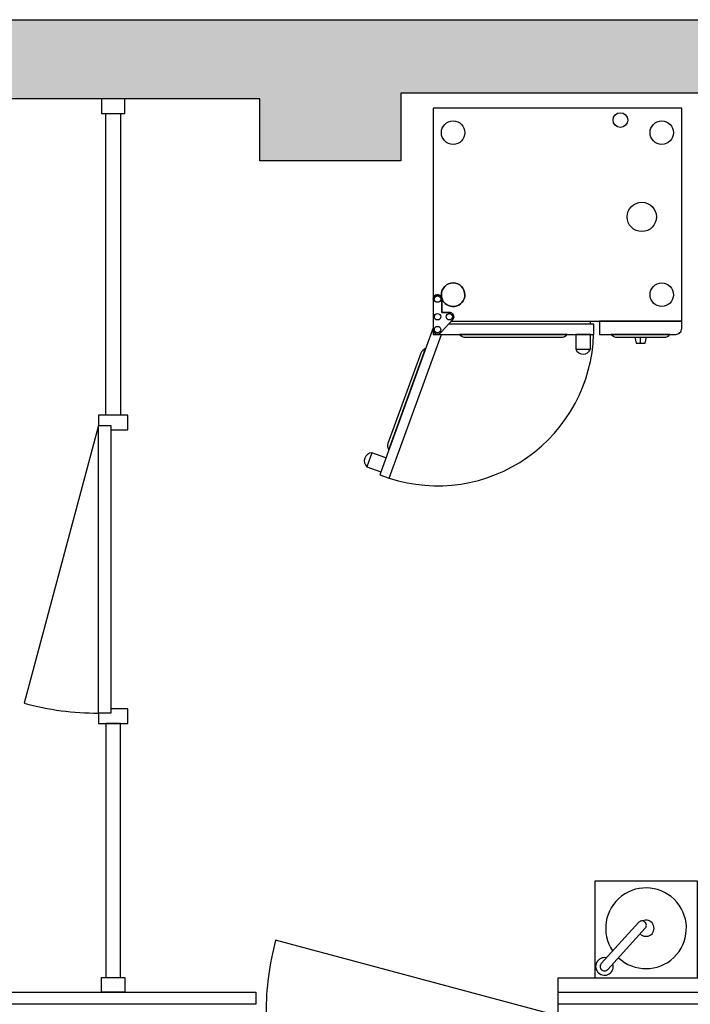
# Model space of a CAD drawing. Header units: millimetres. Extents: x -114 to 74467, y -1893 to 23658.
# Tile 48 of 52: x 54289 to 56574, y 20280 to 23634. Entities that reach past the tile are written whole.
import ezdxf

# ---------------------------------------------------------------- set-up
doc = ezdxf.new("R2010")
doc.units = ezdxf.units.MM
doc.header["$LTSCALE"] = 100
for name, color, linetype in [('AA21----_BUITENWAND', 252, 'Continuous'), ('AL21----_BUITENWAND', 3, 'Continuous'), ('AL22----_BINNENWAND', 2, 'Continuous'), ('AL32----_BINNENKOZIJNEN', 1, 'Continuous'), ('AL74----_KEUKEN', 7, 'Continuous')]:
    doc.layers.add(name, color=color, linetype=linetype)

# ---------------------------------------------------------------- blocks, each defined once
blk = doc.blocks.new('*U20')
at = {"layer": 'AL32----_BINNENKOZIJNEN'}
for points in [[(-1050, -50), (-1015, -50), (-1015, -8.7), (-1000, -8.7), (-1000, 50), (-1050, 50)], [(-50, 50), (-50, -8.8), (-35, -8.8), (-35, -50), (0, -50), (0, 50)], [(-1015, -8.7), (-35, -8.8), (-35, -50), (-1015, -50)]]:
    blk.add_lwpolyline(points, close=True, dxfattribs=at)
blk.add_lwpolyline([(-1015, -50), (-68.4, -303.6)], dxfattribs=at)
blk.add_arc((-1015, -50), 980, 345, 0.0038, dxfattribs=at)
blk = doc.blocks.new('*U21')
at = {"layer": 'AL32----_BINNENKOZIJNEN'}
blk.add_lwpolyline([(-35, 50), (-962.3, 298.4)], dxfattribs=at)
for points in [[(-1030, 50), (-995, 50), (-995, 8.7), (-980, 8.7), (-980, -50), (-1030, -50)], [(-995, 8.7), (-35, 8.7), (-35, 50), (-995, 50)], [(-50, -50), (-50, 8.7), (-35, 8.7), (-35, 50), (0, 50), (0, -50.1)]]:
    blk.add_lwpolyline(points, close=True, dxfattribs=at)
blk.add_arc((-35, 50), 960, 165, 180, dxfattribs=at)

msp = doc.modelspace()

# ---------------------------------------------------------------- hatches: boundary and pattern name
at = {"layer": 'AA21----_BUITENWAND'}
h = msp.add_hatch(color=256, dxfattribs=at)
h.paths.add_polyline_path([(57837.4, 23383.3), (55587.4, 23383.3), (55587.4, 23153.3), (55107.4, 23153.3), (55107.4, 23364), (53547.4, 23364), (53547.4, 23634), (57837.4, 23634)])
h.paths.add_polyline_path([(63257.4, 23213.3), (60997.4, 23213.3), (60997.4, 23153.3), (60517.4, 23153.3), (60517.4, 23383.3), (58217.4, 23383.3), (58217.4, 23634), (63257.4, 23634)])
h.paths.add_polyline_path([(68847.4, 23213.5), (66397.4, 23213.6), (66397.4, 23153.3), (65937.4, 23153.3), (65937.4, 23213.3), (63637.4, 23213.3), (63637.4, 23634), (68847.4, 23634)])
h.paths.add_polyline_path([(69227.4, 23634), (73757.4, 23634), (73757.4, 23264), (72157, 23264), (72157.3, 18426.2), (71657.1, 18272.2), (71657.1, 23213.3), (69227.4, 23213.4)])
h.paths.add_polyline_path([(71787.4, 15374), (71787.4, 14394), (72687.4, 14394), (72687.4, 14764), (72157.4, 14764), (72157.4, 15374)])
h.paths.add_polyline_path([(47447.4, 23634), (51747.4, 23634), (51747.4, 23364), (50187.4, 23364), (50187.4, 23153.9), (49717.4, 23153.9), (49717.4, 23364), (47445.5, 23364)])
h.paths.add_polyline_path([(30897.4, 23363.9), (28627.4, 23363.9), (28627.4, 23153.9), (28157.4, 23153.9), (28157.4, 23363.9), (25885.5, 23363.9), (25887.4, 23633.9), (30897.4, 23633.9)])
h.paths.add_polyline_path([(36287.4, 23363.9), (34017.4, 23363.9), (34017.4, 23164), (33547.4, 23164), (33547.4, 23363.9), (31276.4, 23363.9), (31277.4, 23633.9), (36287.4, 23633.9)])
h.paths.add_polyline_path([(41677.4, 23364), (39407.4, 23363.9), (39407.4, 23153.9), (38937.4, 23153.9), (38937.4, 23363.9), (36665.5, 23363.9), (36667.4, 23633.9), (41677.4, 23633.9)])
h.paths.add_polyline_path([(47067.4, 23364), (44797.4, 23364), (44797.4, 23153.9), (44327.4, 23153.9), (44327.4, 23364), (42056.4, 23364), (42057.3, 23633.9), (47067.4, 23634)])
h.paths.add_polyline_path([(25507.4, 23363.9), (23201.5, 23363.9), (23201.5, 23153.9), (22731.5, 23153.9), (22731.5, 23363.9), (20495.5, 23363.9), (20497.4, 23633.9), (25507.4, 23633.9)])
h.paths.add_polyline_path([(11380.6, 23633.9), (20117.4, 23633.9), (20117.4, 23363.9), (17811.5, 23363.9), (17811.5, 23153.9), (17341.5, 23153.9), (17341.5, 23363.9), (12421.5, 23363.9), (12421.5, 23153.9), (11951.5, 23153.9), (11951.5, 23363.9), (11380.6, 23363.9)])

# ---------------------------------------------------------------- linework, layer by layer
at = {"layer": 'AL21----_BUITENWAND'}
msp.add_lwpolyline([(57837.4, 23383.3), (55587.4, 23383.3), (55587.4, 23153.3), (55107.4, 23153.3), (55107.4, 23364), (53547.4, 23364), (53547.4, 23634), (57837.4, 23634)], close=True, dxfattribs=at)
at = {"layer": 'AL22----_BINNENWAND'}
for points in [[(54567.4, 23364), (54567.4, 23314), (54647.4, 23314), (54647.4, 23364)], [(54582.4, 23314), (54632.4, 23314), (54632.4, 22287.1), (54582.4, 22287.1)], [(54582.4, 20371.8), (54632.4, 20371.8), (54632.4, 21237.1), (54582.4, 21237.1)], [(54567.4, 20321.8), (54567.4, 20371.8), (54647.4, 20371.8), (54647.4, 20321.8)]]:
    msp.add_lwpolyline(points, close=True, dxfattribs=at)
for points in [[(56123, 20370.3), (56123, 20321.8), (65374.3, 20321.8), (65374.3, 16337.4), (65284.3, 16309.7), (65284.3, 20280.3), (56123, 20280.3), (56123, 20150.3)], [(56123, 20370.3), (65374.3, 20370.3), (65374.3, 20321.8)], [(54245.5, 20321.8), (55093, 20321.8), (55093, 20280.3), (54259.7, 20280.3)], [(56123, 20321.8), (56123, 20280.3)]]:
    msp.add_lwpolyline(points, dxfattribs=at)
at = {"layer": 'AL74----_KEUKEN'}
for points in [[(56544.6, 23333.2), (55697.6, 23333.2), (55697.6, 22682.2, -0.889674), (55727.1, 22686.3, -0.069061), (55725.6, 22697.2, -1), (55805.6, 22697.2, -0.877478), (55727, 22686.3, -0.069061), (55727.6, 22682.2), (55727.6, 22637.2), (55752.6, 22637.2, -0.612965), (55764.7, 22613.4), (55759, 22607.2), (56544.6, 22607.2)], [(56310.6, 23292.2, -1), (56360.6, 23292.2, -1)], [(55725.6, 23249.2, -1), (55805.6, 23249.2, -1)], [(56436.6, 23249.2, -1), (56516.6, 23249.2, -1)], [(56458.6, 22962.2, -1), (56358.6, 22962.2, -1)], [(55764.7, 22613.4, 0.612965), (55752.6, 22637.2), (55727.6, 22637.2), (55727.6, 22682.2, 0.069061), (55727, 22686.3, 0.877478), (55805.6, 22697.2, 1), (55725.6, 22697.2, 0.069061), (55727.1, 22686.3, 0.889674), (55697.6, 22682.2), (55697.6, 22607.2), (55697.6, 22597.2), (55697.6, 22578.5, 0.72636), (55724.7, 22569.7)], [(56516.6, 22697.2, -1), (56436.6, 22697.2, -1)], [(55701.7, 22682.2, -1), (55723.4, 22682.2, -1)], [(55701.7, 22622.2, -1), (55723.4, 22622.2, -1)], [(55741.7, 22622.2, -1), (55763.4, 22622.2, -1)], [(56544.6, 22582.2), (56544.6, 22607.2), (56264.6, 22607.2), (56264.6, 22562.2), (56524.6, 22562.2, 0.414214)], [(55723.4, 22578.5, -1), (55701.7, 22578.5, -1)], [(56154.6, 22562.2), (55787.6, 22562.2, 0.201941), (55807.6, 22552.2), (56134.6, 22552.2, 0.201941)], [(56504.6, 22562.2), (56304.6, 22562.2, 0.201941), (56324.6, 22552.2), (56484.6, 22552.2, 0.201941)], [(55671.6, 22513.6, 0.201941), (55655.4, 22498.2), (55543.5, 22191, 0.201941), (55546.1, 22168.7)], [(56420.2, 20539.4, 0.414214), (56419.2, 20560.6, 0.414214), (56398.1, 20559.6), (56270.3, 20419.4, 0.414214), (56271.3, 20398.2, 0.414214), (56292.4, 20399.2)]]:
    msp.add_lwpolyline(points, format="xyb", close=True, dxfattribs=at)
for points in [[(56232.7, 22607.2), (56232.7, 22597.2)], [(55697.6, 22584.9), (55515.3, 22084.2), (55548.2, 22072.2), (55726.5, 22562.2)], [(55697.6, 22584.9), (55697.6, 22562.2), (56244.6, 22562.2), (56244.6, 22597.2), (55749.9, 22597.2)], [(56384.6, 22552.2), (56389.6, 22532.2), (56419.6, 22532.2), (56424.6, 22552.2)], [(56404.6, 22532.2), (56404.6, 22552.2)], [(55536.1, 22141.4), (55489.1, 22158.5), (55472, 22111.5), (55519, 22094.4)]]:
    msp.add_lwpolyline(points, dxfattribs=at)
for points in [[(56183.7, 22562.2), (56183.7, 22512.2), (56233.7, 22512.2), (56233.7, 22562.2)], [(56248, 20370.3), (56598, 20370.3), (56598, 20700.3), (56248, 20700.3)]]:
    msp.add_lwpolyline(points, close=True, dxfattribs=at)
for centre, radius, start, end in [((55712.1, 22579.1), 532.7, 252.079, 358.1864), ((56208.7, 22522.1), 26.9, 201.5686, 338.4314), ((55489.9, 22131.6), 26.9, 91.5686, 228.4314), ((56423, 20539.3), 137.5, 226.7786, 214.1536), ((56423, 20539.3), 27.5, 223.3377, 114.7033), ((56281.3, 20409.3), 30, 77.6371, 17.6372)]:
    msp.add_arc(centre, radius, start, end, dxfattribs=at)

# ---------------------------------------------------------------- block references
at = {"layer": 'AL32----_BINNENKOZIJNEN', "rotation": 270}
msp.add_blockref('*U20', (54607.4, 21237.1), dxfattribs=at)
at = {"layer": 'AL32----_BINNENKOZIJNEN'}
msp.add_blockref('*U21', (56123, 20200.3), dxfattribs=at)

doc.saveas('drawing.dxf')
